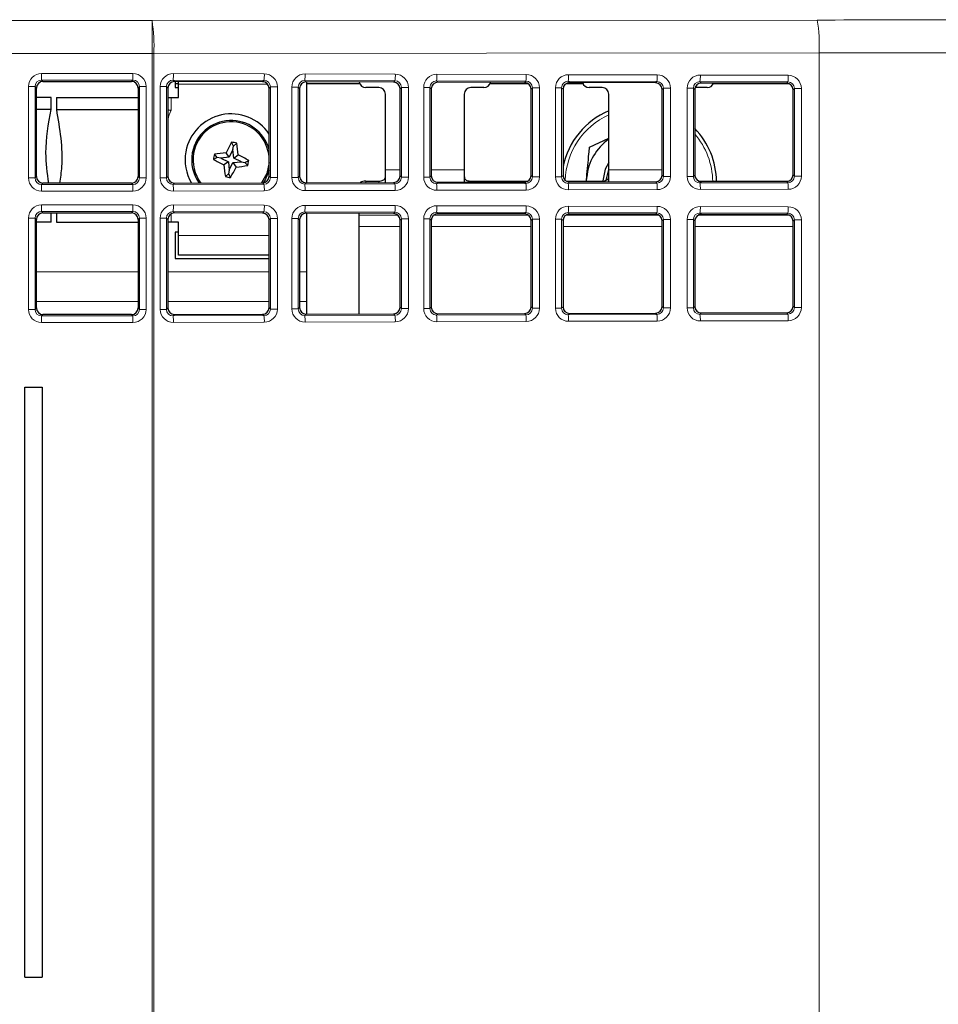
# Paper-space layout 'Blatt3' of a CAD drawing. Header units: millimetres. Extents: x 5 to 418, y 2 to 292.
# Tile 44 of 58: x 116 to 134, y 192 to 211. Entities that reach past the tile are written whole.
import ezdxf

# ---------------------------------------------------------------- set-up
doc = ezdxf.new("R2010")
doc.units = ezdxf.units.MM

psp = doc.layouts.new('Blatt3')

# ---------------------------------------------------------------- linework, layer by layer
at = {"color": 7, "linetype": 'Continuous', "lineweight": 18}
for p, q in [((58.1033, 211.0362), (118.582, 211.0362)), ((118.582, 211.0362), (131.2433, 211.0483)), ((118.582, 210.4113), (118.582, 211.0362)), ((118.582, 210.4113), (58.1033, 210.4113)), ((118.582, 191.5563), (118.582, 210.4113)), ((118.6162, 210.4113), (118.582, 210.4113)), ((131.2775, 210.4234), (118.6162, 210.4113)), ((118.6162, 210.4113), (118.6162, 191.5563)), ((131.2775, 210.4234), (131.2775, 191.5442)), ((116.4801, 209.9061), (116.4801, 210.031)), ((116.4801, 210.031), (118.2181, 210.031)), ((118.2181, 209.9061), (118.2181, 210.031)), ((118.9881, 210.0299), (120.7188, 210.0249)), ((121.4953, 210.0227), (123.2117, 210.0178)), ((124.0024, 210.0155), (125.7045, 210.0106)), ((126.5096, 210.0083), (128.1974, 210.0035)), ((129.0168, 210.0011), (130.6902, 209.9963)), ((118.2181, 209.9061), (116.4801, 209.9061)), ((116.4801, 209.9061), (116.5067, 209.8796)), ((118.1915, 209.8796), (118.2181, 209.9061)), ((120.712, 209.9001), (118.9812, 209.905)), ((118.9812, 209.905), (119.0079, 209.8784)), ((120.784, 209.8248), (119.0866, 209.8248)), ((120.6855, 209.8736), (120.712, 209.9001)), ((123.2048, 209.8929), (121.4884, 209.8978)), ((121.4884, 209.8978), (121.5151, 209.8712)), ((123.1783, 209.8664), (123.2048, 209.8929)), ((125.6977, 209.8858), (123.9956, 209.8907)), ((123.9956, 209.8907), (124.0223, 209.864)), ((125.6712, 209.8593), (125.6977, 209.8858)), ((128.1906, 209.8786), (126.5028, 209.8835)), ((126.5028, 209.8835), (126.5295, 209.8568)), ((128.164, 209.8521), (128.1906, 209.8786)), ((130.6834, 209.8715), (129.01, 209.8763)), ((129.01, 209.8763), (129.0367, 209.8496)), ((130.6569, 209.845), (130.6834, 209.8715)), ((116.2305, 208.0434), (116.2305, 209.7813)), ((116.2305, 209.7813), (116.3553, 209.7813)), ((116.3553, 209.7813), (116.3553, 208.0434)), ((116.3819, 209.7548), (116.3553, 209.7813)), ((118.3429, 209.7813), (118.3163, 209.7548)), ((118.3429, 209.7813), (118.4677, 209.7813)), ((118.3429, 208.0434), (118.3429, 209.7813)), ((118.4677, 209.7813), (118.4677, 208.0434)), ((118.7377, 208.0438), (118.7377, 209.7809)), ((118.7377, 209.7809), (118.8557, 209.7809)), ((118.8557, 209.7809), (118.8557, 208.0438)), ((118.8827, 209.7539), (118.8557, 209.7809)), ((120.8361, 209.7745), (120.81, 209.7484)), ((120.8361, 209.7745), (120.9678, 209.7745)), ((120.8361, 208.0502), (120.8361, 209.7745)), ((120.9678, 209.7745), (120.9678, 208.0502)), ((121.2449, 208.051), (121.2449, 209.7737)), ((121.2449, 209.7737), (121.3629, 209.7737)), ((121.3629, 209.7737), (121.3629, 208.051)), ((121.3899, 209.7467), (121.3629, 209.7737)), ((123.329, 209.7674), (123.3028, 209.7412)), ((123.329, 209.7674), (123.4606, 209.7674)), ((123.329, 208.0573), (123.329, 209.7674)), ((123.4606, 209.7674), (123.4606, 208.0573)), ((123.7521, 208.0581), (123.7521, 209.7666)), ((123.7521, 209.7666), (123.8701, 209.7666)), ((123.8701, 209.7666), (123.8701, 208.0581)), ((123.8971, 209.7395), (123.8701, 209.7666)), ((125.8218, 209.7602), (125.7957, 209.7341)), ((125.8218, 209.7602), (125.9535, 209.7602)), ((125.8218, 208.0645), (125.8218, 209.7602)), ((125.9535, 209.7602), (125.9535, 208.0645)), ((126.2593, 208.0653), (126.2593, 209.7594)), ((126.2593, 209.7594), (126.3773, 209.7594)), ((126.3773, 209.7594), (126.3773, 208.0653)), ((126.4043, 209.7323), (126.3773, 209.7594)), ((128.3147, 209.7531), (128.2885, 209.7269)), ((128.3147, 209.7531), (128.4463, 209.7531)), ((128.3147, 208.0716), (128.3147, 209.7531)), ((128.4463, 209.7531), (128.4463, 208.0716)), ((128.7664, 208.0725), (128.7664, 209.7522)), ((128.7664, 209.7522), (128.8844, 209.7522)), ((128.8844, 209.7522), (128.8844, 208.0725)), ((128.9115, 209.7252), (128.8844, 209.7522)), ((130.8075, 209.746), (130.7814, 209.7198)), ((130.8075, 209.746), (130.9392, 209.746)), ((130.8075, 208.0787), (130.8075, 209.746)), ((130.9392, 209.746), (130.9392, 208.0787)), ((118.9441, 209.5748), (118.9441, 209.331)), ((123.0241, 208.2005), (123.3028, 208.2005)), ((123.8971, 208.2005), (124.5241, 208.2005)), ((127.2741, 208.2005), (128.2885, 208.2005)), ((116.2305, 208.0434), (116.3553, 208.0434)), ((116.3553, 208.0434), (116.3819, 208.0699)), ((116.5067, 207.9451), (116.4801, 207.9186)), ((116.4801, 207.7937), (116.4801, 207.9186)), ((116.4801, 207.9186), (118.2181, 207.9186)), ((118.2181, 207.9186), (118.1915, 207.9451)), ((118.2181, 207.7937), (118.2181, 207.9186)), ((118.3163, 208.0699), (118.3429, 208.0434)), ((118.3429, 208.0434), (118.4677, 208.0434)), ((118.7377, 208.0438), (118.8557, 208.0438)), ((118.8557, 208.0438), (118.8827, 208.0708)), ((119.0079, 207.9463), (118.9812, 207.9197)), ((118.9812, 207.9197), (120.712, 207.9246)), ((120.712, 207.9246), (120.6855, 207.9511)), ((120.81, 208.0763), (120.8361, 208.0502)), ((120.8361, 208.0502), (120.9678, 208.0502)), ((121.2449, 208.051), (121.3629, 208.051)), ((121.3629, 208.051), (121.3899, 208.078)), ((121.5151, 207.9535), (121.4884, 207.9269)), ((121.4884, 207.9269), (123.2048, 207.9318)), ((122.6491, 207.984), (122.6491, 207.9568)), ((122.8991, 207.9575), (122.8991, 207.984)), ((123.2048, 207.9318), (123.1783, 207.9583)), ((123.3028, 208.0835), (123.329, 208.0573)), ((123.329, 208.0573), (123.4606, 208.0573)), ((123.7521, 208.0581), (123.8701, 208.0581)), ((123.8701, 208.0581), (123.8971, 208.0852)), ((124.0223, 207.9607), (123.9956, 207.934)), ((123.9956, 207.934), (125.6977, 207.9389)), ((124.6491, 207.984), (124.6491, 207.9625)), ((125.6977, 207.9389), (125.6712, 207.9654)), ((125.7957, 208.0906), (125.8218, 208.0645)), ((125.8218, 208.0645), (125.9535, 208.0645)), ((126.2593, 208.0653), (126.3773, 208.0653)), ((126.3773, 208.0653), (126.4043, 208.0924)), ((126.5295, 207.9679), (126.5028, 207.9412)), ((126.5028, 207.9412), (128.1906, 207.9461)), ((127.1491, 207.9697), (127.1491, 207.984)), ((128.1906, 207.9461), (128.164, 207.9726)), ((128.2885, 208.0978), (128.3147, 208.0716)), ((128.3147, 208.0716), (128.4463, 208.0716)), ((128.7664, 208.0725), (128.8844, 208.0725)), ((128.8844, 208.0725), (128.9115, 208.0995)), ((129.0367, 207.9751), (129.01, 207.9484)), ((129.01, 207.9484), (130.6834, 207.9532)), ((130.6834, 207.9532), (130.6569, 207.9797)), ((130.7814, 208.1049), (130.8075, 208.0787)), ((130.8075, 208.0787), (130.9392, 208.0787)), ((118.2181, 207.7937), (116.4801, 207.7937)), ((120.7188, 207.7998), (118.9881, 207.7948)), ((123.2117, 207.8069), (121.4953, 207.802)), ((125.7045, 207.8141), (124.0024, 207.8092)), ((128.1974, 207.8212), (126.5096, 207.8164)), ((130.6902, 207.8284), (129.0168, 207.8236)), ((116.4801, 207.4061), (116.4801, 207.531)), ((116.4801, 207.531), (118.2181, 207.531)), ((118.2181, 207.4061), (116.4801, 207.4061)), ((116.4801, 207.4061), (116.5067, 207.3796)), ((118.1915, 207.3796), (118.2181, 207.4061)), ((118.2181, 207.4061), (118.2181, 207.531)), ((118.9441, 207.3612), (118.9441, 207.1998)), ((120.712, 207.4001), (118.9812, 207.405)), ((118.9812, 207.405), (119.0079, 207.3784)), ((118.9881, 207.5299), (120.7188, 207.5249)), ((120.6855, 207.3736), (120.712, 207.4001)), ((123.2048, 207.3929), (121.4884, 207.3978)), ((121.4884, 207.3978), (121.5151, 207.3712)), ((121.4953, 207.5227), (123.2117, 207.5178)), ((123.1783, 207.3664), (123.2048, 207.3929)), ((125.6977, 207.3858), (123.9956, 207.3907)), ((123.9956, 207.3907), (124.0223, 207.364)), ((124.0024, 207.5155), (125.7045, 207.5106)), ((125.6712, 207.3593), (125.6977, 207.3858)), ((128.1906, 207.3786), (126.5028, 207.3835)), ((126.5028, 207.3835), (126.5295, 207.3568)), ((126.5096, 207.5083), (128.1974, 207.5035)), ((128.164, 207.3521), (128.1906, 207.3786)), ((130.6834, 207.3715), (129.01, 207.3763)), ((129.01, 207.3763), (129.0367, 207.3496)), ((129.0168, 207.5011), (130.6902, 207.4963)), ((130.6569, 207.345), (130.6834, 207.3715)), ((116.2305, 207.2813), (116.3553, 207.2813)), ((116.2305, 205.5434), (116.2305, 207.2813)), ((116.3553, 207.2813), (116.3553, 205.5434)), ((116.3819, 207.2548), (116.3553, 207.2813)), ((118.3429, 207.2813), (118.3163, 207.2548)), ((118.3429, 205.5434), (118.3429, 207.2813)), ((118.3429, 207.2813), (118.4677, 207.2813)), ((118.4677, 207.2813), (118.4677, 205.5434)), ((118.7377, 205.5438), (118.7377, 207.2809)), ((118.7377, 207.2809), (118.8557, 207.2809)), ((118.8557, 207.2809), (118.8557, 205.5438)), ((118.8827, 207.2539), (118.8557, 207.2809)), ((120.8361, 207.2745), (120.81, 207.2484)), ((120.8361, 207.2745), (120.9678, 207.2745)), ((120.8361, 205.5502), (120.8361, 207.2745)), ((120.9678, 207.2745), (120.9678, 205.5502)), ((121.2449, 205.551), (121.2449, 207.2737)), ((121.2449, 207.2737), (121.3629, 207.2737)), ((121.3629, 207.2737), (121.3629, 205.551)), ((121.3899, 207.2467), (121.3629, 207.2737)), ((122.5241, 207.3345), (123.2612, 207.3345)), ((123.329, 207.2674), (123.3028, 207.2412)), ((123.329, 207.2674), (123.4606, 207.2674)), ((123.329, 205.5573), (123.329, 207.2674)), ((123.4606, 207.2674), (123.4606, 205.5573)), ((123.7521, 205.5581), (123.7521, 207.2666)), ((123.7521, 207.2666), (123.8701, 207.2666)), ((123.8701, 207.2666), (123.8701, 205.5581)), ((123.8971, 207.2395), (123.8701, 207.2666)), ((123.9412, 207.3345), (125.7454, 207.3345)), ((125.8218, 207.2602), (125.7957, 207.2341)), ((125.8218, 207.2602), (125.9535, 207.2602)), ((125.8218, 205.5645), (125.8218, 207.2602)), ((125.9535, 207.2602), (125.9535, 205.5645)), ((126.2593, 205.5653), (126.2593, 207.2594)), ((126.2593, 207.2594), (126.3773, 207.2594)), ((126.3773, 207.2594), (126.3773, 205.5653)), ((126.4043, 207.2323), (126.3773, 207.2594)), ((126.4577, 207.3345), (128.2275, 207.3345)), ((128.3147, 207.2531), (128.2885, 207.2269)), ((128.3147, 207.2531), (128.4463, 207.2531)), ((128.3147, 205.5716), (128.3147, 207.2531)), ((128.4463, 207.2531), (128.4463, 205.5716)), ((128.7664, 205.5725), (128.7664, 207.2522)), ((128.7664, 207.2522), (128.8844, 207.2522)), ((128.8844, 207.2522), (128.8844, 205.5725)), ((128.9115, 207.2252), (128.8844, 207.2522)), ((128.9766, 207.3345), (130.7065, 207.3345)), ((130.8075, 207.2459), (130.7814, 207.2198)), ((130.8075, 207.2459), (130.9392, 207.2459)), ((130.8075, 205.5788), (130.8075, 207.2459)), ((130.9392, 207.2459), (130.9392, 205.5788)), ((122.5241, 207.118), (123.3028, 207.118)), ((123.8971, 207.118), (125.7957, 207.118)), ((126.4043, 207.118), (128.2885, 207.118)), ((128.9115, 207.118), (130.7814, 207.118)), ((119.0866, 206.9498), (120.81, 206.9498)), ((116.3819, 206.2594), (118.3163, 206.2594)), ((118.8827, 206.2594), (120.81, 206.2594)), ((121.3899, 206.2594), (121.5241, 206.2594)), ((116.3819, 205.693), (118.3163, 205.693)), ((118.8827, 205.693), (120.81, 205.693)), ((121.3899, 205.693), (121.5241, 205.693)), ((116.2305, 205.5434), (116.3553, 205.5434)), ((116.3553, 205.5434), (116.3819, 205.5699)), ((118.3163, 205.5699), (118.3429, 205.5434)), ((118.3429, 205.5434), (118.4677, 205.5434)), ((118.7377, 205.5438), (118.8557, 205.5438)), ((118.8557, 205.5438), (118.8827, 205.5708)), ((120.81, 205.5763), (120.8361, 205.5502)), ((120.8361, 205.5502), (120.9678, 205.5502)), ((121.2449, 205.551), (121.3629, 205.551)), ((121.3629, 205.551), (121.3899, 205.578)), ((123.3028, 205.5835), (123.329, 205.5573)), ((123.329, 205.5573), (123.4606, 205.5573)), ((123.7521, 205.5581), (123.8701, 205.5581)), ((123.8701, 205.5581), (123.8971, 205.5852)), ((125.7957, 205.5906), (125.8218, 205.5645)), ((125.8218, 205.5645), (125.9535, 205.5645)), ((126.2593, 205.5653), (126.3773, 205.5653)), ((126.3773, 205.5653), (126.4043, 205.5924)), ((128.2885, 205.5978), (128.3147, 205.5716)), ((128.3147, 205.5716), (128.4463, 205.5716)), ((128.7664, 205.5725), (128.8844, 205.5725)), ((128.8844, 205.5725), (128.9115, 205.5995)), ((130.7814, 205.6049), (130.8075, 205.5788)), ((130.8075, 205.5788), (130.9392, 205.5788)), ((116.5067, 205.4451), (116.4801, 205.4186)), ((116.4801, 205.2937), (116.4801, 205.4186)), ((116.4801, 205.4186), (118.2181, 205.4186)), ((118.2181, 205.4186), (118.1915, 205.4451)), ((118.2181, 205.2937), (118.2181, 205.4186)), ((119.0079, 205.4463), (118.9812, 205.4197)), ((118.9812, 205.4197), (120.712, 205.4246)), ((120.7188, 205.2998), (118.9881, 205.2948)), ((120.712, 205.4246), (120.6855, 205.4511)), ((121.5151, 205.4535), (121.4884, 205.4268)), ((121.4884, 205.4268), (123.2048, 205.4318)), ((123.2117, 205.3069), (121.4953, 205.302)), ((123.2048, 205.4318), (123.1783, 205.4583)), ((124.0223, 205.4607), (123.9956, 205.434)), ((123.9956, 205.434), (125.6977, 205.4389)), ((125.7045, 205.3141), (124.0024, 205.3092)), ((125.6977, 205.4389), (125.6712, 205.4654)), ((126.5295, 205.4679), (126.5028, 205.4412)), ((126.5028, 205.4412), (128.1906, 205.4461)), ((128.1974, 205.3212), (126.5096, 205.3164)), ((128.1906, 205.4461), (128.164, 205.4726)), ((129.0367, 205.4751), (129.01, 205.4484)), ((129.01, 205.4484), (130.6834, 205.4532)), ((130.6902, 205.3284), (129.0168, 205.3236)), ((130.6834, 205.4532), (130.6569, 205.4797)), ((118.2181, 205.2937), (116.4801, 205.2937))]:
    psp.add_line(p, q, dxfattribs=at)
at = {"color": 7, "linetype": 'Continuous', "lineweight": 25}
for p, q in [((116.5067, 209.8796), (118.1915, 209.8796)), ((120.6855, 209.8736), (119.0079, 209.8784)), ((119.0241, 209.8783), (119.0241, 209.7623)), ((119.0866, 209.8374), (119.0241, 209.8374)), ((119.0866, 209.8248), (119.0866, 209.8782)), ((119.0866, 209.5748), (119.0866, 209.8248)), ((123.1783, 209.8664), (121.5151, 209.8712)), ((121.5241, 209.8712), (121.5241, 207.9535)), ((122.5345, 209.8374), (121.5241, 209.8374)), ((125.6712, 209.8593), (124.0223, 209.864)), ((125.7414, 209.8374), (125.0137, 209.8374)), ((126.7845, 209.8374), (126.462, 209.8374)), ((128.164, 209.8521), (126.5295, 209.8568)), ((130.6569, 209.845), (129.0367, 209.8496)), ((130.6995, 209.8374), (129.2637, 209.8374)), ((116.3819, 208.0699), (116.3819, 209.7548)), ((118.3163, 209.7548), (118.3163, 208.0699)), ((118.8827, 209.7539), (118.8827, 208.0708)), ((119.0241, 209.7623), (119.0866, 209.7623)), ((120.81, 208.0763), (120.81, 209.7484)), ((121.3899, 209.7467), (121.3899, 208.078)), ((122.8991, 209.7623), (122.6491, 209.7623)), ((123.0241, 208.2005), (123.0241, 209.6374)), ((123.3028, 208.0835), (123.3028, 209.7412)), ((123.8971, 209.7395), (123.8971, 208.0852)), ((124.5241, 209.6374), (124.5241, 208.2005)), ((124.8991, 209.7623), (124.6491, 209.7623)), ((125.7957, 208.0906), (125.7957, 209.7341)), ((126.4043, 209.7323), (126.4043, 208.0924)), ((127.1491, 209.7623), (126.8991, 209.7623)), ((127.2741, 208.2005), (127.2741, 209.6374)), ((128.2885, 208.0978), (128.2885, 209.7269)), ((128.9115, 209.7252), (128.9115, 208.0995)), ((129.1491, 209.7623), (128.9171, 209.7623)), ((130.7814, 208.1049), (130.7814, 209.7198)), ((116.6616, 209.5748), (116.3819, 209.5748)), ((116.6616, 209.3474), (116.6616, 209.5748)), ((116.7616, 209.5748), (116.7616, 209.3474)), ((116.7616, 209.5748), (118.3163, 209.5748)), ((118.8827, 209.5748), (118.9441, 209.5748)), ((118.9441, 209.5748), (119.0866, 209.5748)), ((116.6616, 209.3474), (116.3819, 209.3474)), ((116.7616, 209.3474), (118.3163, 209.3474)), ((120.1343, 208.6508), (120.0972, 208.7239)), ((120.1343, 208.6508), (120.1948, 208.7062)), ((126.9082, 208.6318), (127.2741, 208.799)), ((119.8231, 208.4351), (119.7678, 208.4955)), ((120.0516, 208.4378), (119.9919, 208.524)), ((120.1222, 208.5837), (120.0516, 208.4378)), ((120.1222, 208.5837), (120.1343, 208.6508)), ((120.137, 208.4223), (120.1222, 208.5837)), ((120.137, 208.4223), (120.2232, 208.482)), ((119.8231, 208.4351), (119.7501, 208.3979)), ((119.8902, 208.4229), (119.8231, 208.4351)), ((120.0516, 208.4378), (119.8902, 208.4229)), ((119.8902, 208.4229), (120.0362, 208.3524)), ((120.0362, 208.3524), (119.95, 208.2926)), ((120.0362, 208.3524), (120.051, 208.191)), ((120.051, 208.191), (120.1215, 208.3369)), ((120.1215, 208.3369), (120.283, 208.3518)), ((120.1215, 208.3369), (120.1813, 208.2507)), ((120.283, 208.3518), (120.137, 208.4223)), ((120.283, 208.3518), (120.3501, 208.3396)), ((120.3501, 208.3396), (120.4231, 208.3768)), ((120.3501, 208.3396), (120.4054, 208.2792)), ((120.0389, 208.1239), (119.9784, 208.0685)), ((120.051, 208.191), (120.0389, 208.1239)), ((120.0389, 208.1239), (120.076, 208.0508)), ((123.0241, 207.9578), (123.0241, 208.2005)), ((124.5241, 208.2005), (124.5241, 207.9621)), ((127.2251, 207.9986), (127.2741, 208.2073)), ((127.2741, 207.97), (127.2741, 208.2005)), ((118.1915, 207.9451), (116.5067, 207.9451)), ((119.0079, 207.9463), (120.6855, 207.9511)), ((121.5151, 207.9535), (123.1783, 207.9583)), ((122.6491, 207.984), (122.8991, 207.984)), ((124.0223, 207.9607), (125.6712, 207.9654)), ((124.6491, 207.984), (125.7363, 207.984)), ((126.4675, 207.984), (127.1491, 207.984)), ((126.5295, 207.9679), (128.164, 207.9726)), ((126.8452, 207.9688), (126.8536, 208.057)), ((126.8491, 207.9688), (126.8536, 208.057)), ((128.9897, 207.984), (130.6891, 207.984)), ((129.0367, 207.9751), (130.6569, 207.9797)), ((116.5067, 207.3796), (118.1915, 207.3796)), ((116.6616, 207.1998), (116.6616, 207.3796)), ((116.7616, 207.3796), (116.7616, 207.1998)), ((120.6855, 207.3736), (119.0079, 207.3784)), ((123.1783, 207.3664), (121.5151, 207.3712)), ((121.5241, 207.3712), (121.5241, 206.2594)), ((122.5241, 207.3345), (122.5241, 207.3683)), ((125.6712, 207.3593), (124.0223, 207.364)), ((128.164, 207.3521), (126.5295, 207.3568)), ((116.3819, 205.5699), (116.3819, 207.2548)), ((116.6616, 207.1998), (116.3819, 207.1998)), ((116.7616, 207.1998), (118.3163, 207.1998)), ((118.3163, 207.2548), (118.3163, 205.5699)), ((118.8827, 207.2539), (118.8827, 205.5708)), ((118.9441, 207.1998), (118.8827, 207.1998)), ((119.0866, 207.1998), (118.9441, 207.1998)), ((119.0866, 206.9498), (119.0866, 207.1998)), ((120.81, 205.5763), (120.81, 207.2484)), ((121.3899, 207.2467), (121.3899, 205.578)), ((122.5241, 207.118), (122.5241, 207.3345)), ((123.3028, 205.5835), (123.3028, 207.2412)), ((123.8971, 207.2395), (123.8971, 205.5852)), ((125.7957, 205.5906), (125.7957, 207.2341)), ((126.4043, 207.2323), (126.4043, 205.5924)), ((128.2885, 205.5978), (128.2885, 207.2269)), ((128.9115, 207.2252), (128.9115, 205.5995)), ((130.6569, 207.345), (129.0367, 207.3496)), ((130.7814, 205.6049), (130.7814, 207.2198)), ((119.0866, 207.0124), (119.0241, 207.0124)), ((119.0241, 207.0124), (119.0241, 206.5124)), ((122.5241, 205.4564), (122.5241, 207.118)), ((119.0866, 206.5748), (119.0866, 206.9498)), ((119.0241, 206.5124), (120.81, 206.5124)), ((120.81, 206.5748), (119.0866, 206.5748)), ((121.5241, 206.2594), (121.5241, 205.693)), ((121.5241, 205.693), (121.5241, 205.4535)), ((118.1915, 205.4451), (116.5067, 205.4451)), ((119.0079, 205.4463), (120.6855, 205.4511)), ((121.5151, 205.4535), (123.1783, 205.4583)), ((124.0223, 205.4607), (125.6712, 205.4654)), ((126.5295, 205.4679), (128.164, 205.4726)), ((129.0367, 205.4751), (130.6569, 205.4797)), ((116.1587, 192.8374), (116.1587, 204.0624)), ((116.1587, 204.0624), (116.4895, 204.0624)), ((116.4895, 204.0624), (116.4895, 192.8374)), ((116.1587, 192.8374), (116.4895, 192.8374))]:
    psp.add_line(p, q, dxfattribs=at)
at = {"color": 7, "linetype": 'Continuous', "lineweight": 25, "flags": 128}
for points in [[(120.81, 208.3386), (120.7641, 208.1292), (120.6656, 207.9511)], [(127.2741, 208.3392), (127.2086, 208.2122), (127.162, 207.9862)], [(120.81, 208.1892), (120.7343, 208.0093), (120.6971, 207.9517)]]:
    psp.add_lwpolyline(points, dxfattribs=at)
at = {"color": 7, "linetype": 'Continuous', "lineweight": 18}
for centre, radius, start, end in [((115.6117, 210.5606), 3.0082, 357.15571, 9.09751), ((128.2729, 210.5727), 3.0083, 357.15598, 9.09724), ((118.3392, 210.0027), 0.6494, 351.34626, 2.39333), ((120.0699, 209.9978), 0.6494, 351.3465, 2.39309), ((120.8465, 209.9956), 0.6494, 351.34585, 2.39355), ((122.5632, 209.9906), 0.6491, 351.34268, 2.3952), ((123.3539, 209.9884), 0.6491, 351.34321, 2.39449), ((125.0556, 209.9835), 0.6495, 351.34584, 2.39186), ((125.8609, 209.9812), 0.6493, 351.34518, 2.39441), ((127.5488, 209.9763), 0.6492, 351.34453, 2.39488), ((128.3686, 209.974), 0.6488, 351.34043, 2.39746), ((130.0414, 209.9692), 0.6494, 351.34717, 2.39393), ((127.8491, 207.9623), 1.4028, 114.19771, 178.51335), ((127.8491, 207.9623), 1.4028, 0.54488, 40.77302), ((118.3392, 207.822), 0.6494, 357.60691, 8.6535), ((120.07, 207.8269), 0.6494, 357.60645, 8.65415), ((120.8464, 207.8291), 0.6494, 357.60667, 8.65374), ((122.5631, 207.8341), 0.6491, 357.60504, 8.65708), ((123.3539, 207.8363), 0.6491, 357.60551, 8.65679), ((125.0556, 207.8412), 0.6495, 357.60836, 8.65376), ((125.861, 207.8435), 0.6492, 357.60512, 8.65547), ((127.5488, 207.8484), 0.6492, 357.60512, 8.65547), ((128.3685, 207.8507), 0.6489, 357.60279, 8.65933), ((130.0414, 207.8555), 0.6494, 357.60607, 8.65283), ((118.3393, 207.5027), 0.6494, 351.34585, 2.39355), ((120.07, 207.4978), 0.6494, 351.34585, 2.39355), ((120.8464, 207.4956), 0.6494, 351.3465, 2.39309), ((122.5632, 207.4906), 0.649, 351.34228, 2.39542), ((123.3538, 207.4884), 0.6492, 351.34361, 2.39427), ((125.0556, 207.4835), 0.6495, 351.34648, 2.3914), ((125.861, 207.4812), 0.6492, 351.34453, 2.39488), ((127.5487, 207.4763), 0.6493, 351.34493, 2.39466), ((128.3686, 207.474), 0.6488, 351.34002, 2.39768), ((130.0414, 207.4692), 0.6494, 351.34717, 2.39393), ((118.3392, 205.322), 0.6494, 357.60683, 8.65376), ((120.07, 205.3269), 0.6494, 357.60667, 8.65374), ((120.8465, 205.3291), 0.6494, 357.60645, 8.65415), ((122.5632, 205.3341), 0.6491, 357.60496, 8.65734), ((123.3539, 205.3363), 0.6491, 357.60551, 8.65679), ((125.0556, 205.3412), 0.6495, 357.60814, 8.65416), ((125.8609, 205.3435), 0.6493, 357.60559, 8.65482), ((127.5488, 205.3484), 0.6492, 357.60512, 8.65547), ((128.3686, 205.3507), 0.6488, 357.60271, 8.65959), ((130.0413, 205.3555), 0.6495, 357.60653, 8.65218)]:
    psp.add_arc(centre, radius, start, end, dxfattribs=at)
at = {"color": 7, "linetype": 'Continuous', "lineweight": 25}
for centre, radius, start, end in [((122.6491, 209.8873), 0.125, 188.77033, 270), ((124.8991, 209.8873), 0.125, 270, 347.89475), ((126.8991, 209.8873), 0.125, 194.4772, 270), ((129.1491, 209.8873), 0.125, 270, 342.11567), ((122.8991, 209.6373), 0.125, 0, 90), ((124.6491, 209.6373), 0.125, 90, 180), ((127.1491, 209.6373), 0.125, 0, 90), ((120.0866, 208.3873), 0.875, 34.23923, 169.72926), ((127.8491, 207.9623), 1.475, 112.94395, 168.39009), ((120.0866, 208.3873), 0.75, 15.3172, 169.72926), ((120.0866, 208.3873), 0.725, 3.85617, 169.72926), ((127.8491, 207.9623), 1.475, 0.52625, 43.92509), ((124.9561, 206.0371), 5.5523, 151.05946, 153.39108), ((119.1224, 203.0663), 5.7409, 79.23393, 80.22375), ((114.6994, 207.8949), 5.5549, 6.06779, 8.39832), ((127.8491, 207.9623), 1, 125.09963, 174.56913), ((120.0866, 208.3873), 0.875, 169.72926, 210.19679), ((120.0866, 208.3873), 0.75, 169.72926, 215.89006), ((120.0866, 208.3873), 0.725, 169.72926, 217.32417), ((125.4215, 207.4206), 5.755, 169.23514, 170.22254), ((120.5789, 203.002), 5.5531, 96.06747, 98.39876), ((117.736, 203.517), 5.5532, 61.06049, 63.39171), ((122.437, 213.2571), 5.5526, 241.05952, 243.39102), ((125.4717, 208.8796), 5.5528, 186.06735, 188.39876), ((114.7083, 209.3619), 5.7991, 349.23926, 350.21918), ((115.2272, 210.7322), 5.5409, 331.05747, 333.3939), ((119.5951, 213.7676), 5.5479, 276.06538, 278.39885), ((121.0615, 213.7683), 5.8017, 259.24124, 260.22068), ((122.6422, 207.8015), 0.1827, 87.82073, 121.96852)]:
    psp.add_arc(centre, radius, start, end, dxfattribs=at)
at = {"color": 7, "linetype": 'Continuous', "lineweight": 18}
for centre, major_axis, ratio, start_param, end_param in [((117.6236, 215.3947), (249.375, 0), 0.0174551, 4.7670318, 4.7887587), ((117.6236, 214.7698), (250, 0), 0.0174114, 4.7670318, 4.7887587), ((116.4808, 209.7806), (0.1773, -0.1773), 0.9972647, 2.357564, 3.9256213), ((118.2174, 209.7806), (-0.1773, -0.1773), 0.9972647, 2.357564, 3.9256213), ((118.9888, 209.7795), (0.2144, -0.1314), 0.99372, 2.1206309, 3.6886881), ((120.7181, 209.7746), (-0.0052, 0.2503), 0.9971429, 4.6914727, 6.25953), ((121.4959, 209.7723), (0.2144, -0.1314), 0.99372, 2.1206309, 3.6886881), ((123.211, 209.7674), (-0.0052, 0.2503), 0.9971429, 4.6914727, 6.25953), ((124.0031, 209.7651), (0.2144, -0.1314), 0.99372, 2.1206309, 3.6886881), ((125.7038, 209.7603), (-0.0052, 0.2503), 0.9971429, 4.6914727, 6.25953), ((126.5103, 209.758), (0.2144, -0.1314), 0.99372, 2.1206309, 3.6886881), ((128.1967, 209.7531), (-0.0052, 0.2503), 0.9971429, 4.6914727, 6.25953), ((129.0175, 209.7508), (0.2144, -0.1314), 0.99372, 2.1206309, 3.6886881), ((130.6896, 209.746), (-0.0052, 0.2503), 0.9971429, 4.6914727, 6.25953), ((116.4808, 209.7806), (-0.0891, 0.0891), 0.9918461, 5.4991567, 7.0672139), ((118.2174, 209.7806), (0.0891, 0.0891), 0.9918461, 5.4991567, 7.0672139), ((118.9819, 209.7795), (0.1053, -0.0707), 0.985095, 2.1611225, 3.7291798), ((120.7113, 209.7746), (0.0258, 0.1229), 0.9937922, 4.9176145, 6.4856718), ((121.4891, 209.7723), (0.1053, -0.0707), 0.985095, 2.1611225, 3.7291798), ((123.2042, 209.7674), (0.0258, 0.1229), 0.9937922, 4.9176145, 6.4856718), ((123.9963, 209.7651), (0.1053, -0.0707), 0.985095, 2.1611225, 3.7291798), ((125.697, 209.7603), (0.0258, 0.1229), 0.9937922, 4.9176145, 6.4856718), ((126.5035, 209.758), (0.1053, -0.0707), 0.985095, 2.1611225, 3.7291798), ((128.1899, 209.7531), (0.0258, 0.1229), 0.9937922, 4.9176145, 6.4856718), ((129.0107, 209.7508), (0.1053, -0.0707), 0.985095, 2.1611225, 3.7291798), ((130.6827, 209.746), (0.0258, 0.1229), 0.9937922, 4.9176145, 6.4856718), ((116.4808, 208.0441), (0.1773, 0.1773), 0.9972647, 2.357564, 3.9256213), ((116.4808, 208.0441), (0.0891, 0.0891), 0.9918461, 2.357564, 3.9256213), ((118.2174, 208.0441), (-0.1773, 0.1773), 0.9972647, 2.357564, 3.9256213), ((118.2174, 208.0441), (-0.0891, 0.0891), 0.9918461, 2.357564, 3.9256213), ((118.9888, 208.0452), (0.2144, 0.1314), 0.99372, 2.5944972, 4.1625544), ((118.9819, 208.0452), (0.1053, 0.0707), 0.985095, 2.5540055, 4.1220628), ((120.7113, 208.0501), (-0.0258, 0.1229), 0.9937922, 2.9391062, 4.5071634), ((120.7181, 208.0501), (0.0052, 0.2503), 0.9971429, 3.165248, 4.7333053), ((121.4959, 208.0524), (0.2144, 0.1314), 0.99372, 2.5944972, 4.1625544), ((121.4891, 208.0524), (0.1053, 0.0707), 0.985095, 2.5540055, 4.1220628), ((123.2042, 208.0573), (-0.0258, 0.1229), 0.9937922, 2.9391062, 4.5071634), ((123.211, 208.0573), (0.0052, 0.2503), 0.9971429, 3.165248, 4.7333053), ((124.0031, 208.0596), (0.2144, 0.1314), 0.99372, 2.5944972, 4.1625544), ((123.9963, 208.0596), (0.1053, 0.0707), 0.985095, 2.5540055, 4.1220628), ((125.697, 208.0644), (-0.0258, 0.1229), 0.9937922, 2.9391062, 4.5071634), ((125.7038, 208.0644), (0.0052, 0.2503), 0.9971429, 3.165248, 4.7333053), ((126.5103, 208.0667), (0.2144, 0.1314), 0.99372, 2.5944972, 4.1625544), ((126.5035, 208.0667), (0.1053, 0.0707), 0.985095, 2.5540055, 4.1220628), ((128.1899, 208.0716), (-0.0258, 0.1229), 0.9937922, 2.9391062, 4.5071634), ((128.1967, 208.0716), (0.0052, 0.2503), 0.9971429, 3.165248, 4.7333053), ((129.0175, 208.0739), (0.2144, 0.1314), 0.99372, 2.5944972, 4.1625544), ((129.0107, 208.0739), (0.1053, 0.0707), 0.985095, 2.5540055, 4.1220628), ((130.6827, 208.0787), (-0.0258, 0.1229), 0.9937922, 2.9391062, 4.5071634), ((130.6896, 208.0787), (0.0052, 0.2503), 0.9971429, 3.165248, 4.7333053), ((116.4808, 207.2806), (0.1773, -0.1773), 0.9972647, 2.357564, 3.9256213), ((116.4808, 207.2806), (-0.0891, 0.0891), 0.9918461, 5.4991567, 7.0672139), ((118.2174, 207.2806), (-0.1773, -0.1773), 0.9972647, 2.357564, 3.9256213), ((118.2174, 207.2806), (0.0891, 0.0891), 0.9918461, 5.4991567, 7.0672139), ((118.9888, 207.2795), (0.2144, -0.1314), 0.99372, 2.1206309, 3.6886881), ((118.9819, 207.2795), (0.1053, -0.0707), 0.985095, 2.1611225, 3.7291798), ((120.7113, 207.2746), (0.0258, 0.1229), 0.9937922, 4.9176145, 6.4856718), ((120.7181, 207.2746), (-0.0052, 0.2503), 0.9971429, 4.6914727, 6.25953), ((121.4959, 207.2723), (0.2144, -0.1314), 0.99372, 2.1206309, 3.6886881), ((121.4891, 207.2723), (0.1053, -0.0707), 0.985095, 2.1611225, 3.7291798), ((123.2042, 207.2674), (0.0258, 0.1229), 0.9937922, 4.9176145, 6.4856718), ((123.211, 207.2674), (-0.0052, 0.2503), 0.9971429, 4.6914727, 6.25953), ((124.0031, 207.2651), (0.2144, -0.1314), 0.99372, 2.1206309, 3.6886881), ((123.9963, 207.2651), (0.1053, -0.0707), 0.985095, 2.1611225, 3.7291798), ((125.697, 207.2603), (0.0258, 0.1229), 0.9937922, 4.9176145, 6.4856718), ((125.7038, 207.2603), (-0.0052, 0.2503), 0.9971429, 4.6914727, 6.25953), ((126.5103, 207.258), (0.2144, -0.1314), 0.99372, 2.1206309, 3.6886881), ((126.5035, 207.258), (0.1053, -0.0707), 0.985095, 2.1611225, 3.7291798), ((128.1899, 207.2531), (0.0258, 0.1229), 0.9937922, 4.9176145, 6.4856718), ((128.1967, 207.2531), (-0.0052, 0.2503), 0.9971429, 4.6914727, 6.25953), ((129.0175, 207.2508), (0.2144, -0.1314), 0.99372, 2.1206309, 3.6886881), ((129.0107, 207.2508), (0.1053, -0.0707), 0.985095, 2.1611225, 3.7291798), ((130.6827, 207.246), (0.0258, 0.1229), 0.9937922, 4.9176145, 6.4856718), ((130.6896, 207.246), (-0.0052, 0.2503), 0.9971429, 4.6914727, 6.25953), ((116.4808, 205.5441), (0.1773, 0.1773), 0.9972647, 2.357564, 3.9256213), ((116.4808, 205.5441), (0.0891, 0.0891), 0.9918461, 2.357564, 3.9256213), ((118.2174, 205.5441), (-0.1773, 0.1773), 0.9972647, 2.357564, 3.9256213), ((118.2174, 205.5441), (-0.0891, 0.0891), 0.9918461, 2.357564, 3.9256213), ((118.9888, 205.5452), (0.2144, 0.1314), 0.99372, 2.5944972, 4.1625544), ((118.9819, 205.5452), (0.1053, 0.0707), 0.985095, 2.5540055, 4.1220628), ((120.7113, 205.5501), (-0.0258, 0.1229), 0.9937922, 2.9391062, 4.5071634), ((120.7181, 205.5501), (0.0052, 0.2503), 0.9971429, 3.165248, 4.7333053), ((121.4959, 205.5524), (0.2144, 0.1314), 0.99372, 2.5944972, 4.1625544), ((121.4891, 205.5524), (0.1053, 0.0707), 0.985095, 2.5540055, 4.1220628), ((123.2042, 205.5573), (-0.0258, 0.1229), 0.9937922, 2.9391062, 4.5071634), ((123.211, 205.5573), (0.0052, 0.2503), 0.9971429, 3.165248, 4.7333053), ((124.0031, 205.5596), (0.2144, 0.1314), 0.99372, 2.5944972, 4.1625544), ((123.9963, 205.5596), (0.1053, 0.0707), 0.985095, 2.5540055, 4.1220628), ((125.697, 205.5644), (-0.0258, 0.1229), 0.9937922, 2.9391062, 4.5071634), ((125.7038, 205.5644), (0.0052, 0.2503), 0.9971429, 3.165248, 4.7333053), ((126.5103, 205.5667), (0.2144, 0.1314), 0.99372, 2.5944972, 4.1625544), ((126.5035, 205.5667), (0.1053, 0.0707), 0.985095, 2.5540055, 4.1220628), ((128.1899, 205.5716), (-0.0258, 0.1229), 0.9937922, 2.9391062, 4.5071634), ((128.1967, 205.5716), (0.0052, 0.2503), 0.9971429, 3.165248, 4.7333053), ((129.0175, 205.5739), (0.2144, 0.1314), 0.99372, 2.5944972, 4.1625544), ((129.0107, 205.5739), (0.1053, 0.0707), 0.985095, 2.5540055, 4.1220628), ((130.6827, 205.5787), (-0.0258, 0.1229), 0.9937922, 2.9391062, 4.5071634), ((130.6896, 205.5787), (0.0052, 0.2503), 0.9971429, 3.165248, 4.7333053)]:
    psp.add_ellipse(centre, major_axis=major_axis, ratio=ratio, start_param=start_param, end_param=end_param, dxfattribs=at)
at = {"color": 7, "linetype": 'Continuous', "lineweight": 25}
for centre, major_axis, ratio, start_param, end_param in [((116.507, 209.7544), (0.0886, -0.0886), 0.9972647, 2.357564, 3.9256213), ((118.1912, 209.7544), (-0.0886, -0.0886), 0.9972647, 2.357564, 3.9256213), ((119.0082, 209.7532), (0.1072, -0.0657), 0.99372, 2.1206309, 3.6886881), ((120.6851, 209.7484), (-0.0026, 0.1251), 0.9971429, 4.6914727, 6.25953), ((121.5154, 209.746), (0.1072, -0.0657), 0.99372, 2.1206309, 3.6886881), ((123.178, 209.7412), (-0.0026, 0.1251), 0.9971429, 4.6914727, 6.25953), ((124.0226, 209.7388), (0.1072, -0.0657), 0.99372, 2.1206309, 3.6886881), ((125.6708, 209.7341), (-0.0026, 0.1251), 0.9971429, 4.6914727, 6.25953), ((126.5298, 209.7316), (0.1072, -0.0657), 0.99372, 2.1206309, 3.6886881), ((128.1637, 209.727), (-0.0026, 0.1251), 0.9971429, 4.6914727, 6.25953), ((129.037, 209.7245), (0.1072, -0.0657), 0.99372, 2.1206309, 3.6886881), ((130.6566, 209.7198), (-0.0026, 0.1251), 0.9971429, 4.6914727, 6.25953), ((116.507, 208.0703), (0.0886, 0.0886), 0.9972647, 2.357564, 3.9256213), ((118.1912, 208.0703), (-0.0886, 0.0886), 0.9972647, 2.357564, 3.9256213), ((119.0082, 208.0715), (0.1072, 0.0657), 0.99372, 2.5944972, 4.1625544), ((120.6851, 208.0763), (0.0026, 0.1251), 0.9971429, 3.165248, 4.7333053), ((121.5154, 208.0787), (0.1072, 0.0657), 0.99372, 2.5944972, 4.1625544), ((123.178, 208.0835), (0.0026, 0.1251), 0.9971429, 3.165248, 4.7333053), ((124.0226, 208.0859), (0.1072, 0.0657), 0.99372, 2.5944972, 4.1625544), ((125.6708, 208.0906), (0.0026, 0.1251), 0.9971429, 3.165248, 4.7333053), ((126.5298, 208.0931), (0.1072, 0.0657), 0.99372, 2.5944972, 4.1625544), ((128.1637, 208.0977), (0.0026, 0.1251), 0.9971429, 3.165248, 4.7333053), ((129.037, 208.1002), (0.1072, 0.0657), 0.99372, 2.5944972, 4.1625544), ((130.6566, 208.1049), (0.0026, 0.1251), 0.9971429, 3.165248, 4.7333053), ((116.507, 207.2544), (0.0886, -0.0886), 0.9972647, 2.357564, 3.9256213), ((118.1912, 207.2544), (-0.0886, -0.0886), 0.9972647, 2.357564, 3.9256213), ((119.0082, 207.2532), (0.1072, -0.0657), 0.99372, 2.1206309, 3.6886881), ((120.6851, 207.2484), (-0.0026, 0.1251), 0.9971429, 4.6914727, 6.25953), ((121.5154, 207.246), (0.1072, -0.0657), 0.99372, 2.1206309, 3.6886881), ((123.178, 207.2412), (-0.0026, 0.1251), 0.9971429, 4.6914727, 6.25953), ((124.0226, 207.2388), (0.1072, -0.0657), 0.99372, 2.1206309, 3.6886881), ((125.6708, 207.2341), (-0.0026, 0.1251), 0.9971429, 4.6914727, 6.25953), ((126.5298, 207.2316), (0.1072, -0.0657), 0.99372, 2.1206309, 3.6886881), ((128.1637, 207.227), (-0.0026, 0.1251), 0.9971429, 4.6914727, 6.25953), ((129.037, 207.2245), (0.1072, -0.0657), 0.99372, 2.1206309, 3.6886881), ((130.6566, 207.2198), (-0.0026, 0.1251), 0.9971429, 4.6914727, 6.25953), ((116.507, 205.5703), (0.0886, 0.0886), 0.9972647, 2.357564, 3.9256213), ((118.1912, 205.5703), (-0.0886, 0.0886), 0.9972647, 2.357564, 3.9256213), ((119.0082, 205.5715), (0.1072, 0.0657), 0.99372, 2.5944972, 4.1625544), ((120.6851, 205.5763), (0.0026, 0.1251), 0.9971429, 3.165248, 4.7333053), ((121.5154, 205.5787), (0.1072, 0.0657), 0.99372, 2.5944972, 4.1625544), ((123.178, 205.5835), (0.0026, 0.1251), 0.9971429, 3.165248, 4.7333053), ((124.0226, 205.5859), (0.1072, 0.0657), 0.99372, 2.5944972, 4.1625544), ((125.6708, 205.5906), (0.0026, 0.1251), 0.9971429, 3.165248, 4.7333053), ((126.5298, 205.5931), (0.1072, 0.0657), 0.99372, 2.5944972, 4.1625544), ((128.1637, 205.5977), (0.0026, 0.1251), 0.9971429, 3.165248, 4.7333053), ((129.037, 205.6002), (0.1072, 0.0657), 0.99372, 2.5944972, 4.1625544), ((130.6566, 205.6049), (0.0026, 0.1251), 0.9971429, 3.165248, 4.7333053)]:
    psp.add_ellipse(centre, major_axis=major_axis, ratio=ratio, start_param=start_param, end_param=end_param, dxfattribs=at)
for points, knots in [([(116.615, 207.9451), (116.5896, 208.1372), (116.5275, 208.6063), (116.6118, 209.0722), (116.6616, 209.3474)], [0, 0, 0, 0, 0.4093945, 1, 1, 1, 1]), ([(116.7616, 209.3474), (116.8239, 208.9823), (116.904, 208.5135), (116.8378, 208.048), (116.8232, 207.9451)], [0, 0, 0, 0, 0.7789732, 1, 1, 1, 1]), ([(118.8827, 209.3417), (118.8833, 209.3416), (118.8949, 209.3396), (118.9165, 209.3358), (118.9368, 209.3323), (118.9435, 209.3311), (118.9441, 209.331)], [0, 0, 0, 0, 0.0350028, 0.6888133, 0.9706254, 1, 1, 1, 1]), ([(126.8536, 208.057), (126.8678, 208.2061), (126.8862, 208.3997), (126.9041, 208.5884), (126.9082, 208.6318)], [0, 0, 0, 0, 0.7701665, 1, 1, 1, 1]), ([(122.8991, 207.984), (122.9131, 207.9847), (122.9412, 207.9861), (122.9784, 207.9975), (123.006, 208.0171), (123.0217, 208.0439), (123.0233, 208.0653), (123.0241, 208.0755)], [0, 0, 0, 0, 0.2083139, 0.4166972, 0.6227867, 0.8204999, 1, 1, 1, 1]), ([(124.5241, 208.0755), (124.5251, 208.0638), (124.5272, 208.0403), (124.5457, 208.0135), (124.5743, 207.9957), (124.61, 207.9858), (124.6362, 207.9846), (124.6491, 207.984)], [0, 0, 0, 0, 0.2068569, 0.4143772, 0.6096839, 0.8082865, 1, 1, 1, 1]), ([(127.1491, 207.984), (127.1631, 207.9847), (127.1912, 207.9861), (127.2284, 207.9975), (127.256, 208.0171), (127.2717, 208.0439), (127.2733, 208.0653), (127.2741, 208.0755)], [0, 0, 0, 0, 0.2083129, 0.4166951, 0.6227897, 0.8205019, 1, 1, 1, 1])]:
    psp.add_open_spline(points, degree=3, knots=knots, dxfattribs=at)
at = {"color": 7, "linetype": 'Continuous', "lineweight": 18}
psp.add_open_spline([(118.9441, 209.331), (118.9209, 209.2755), (118.8928, 209.2086), (118.8842, 209.137), (118.8827, 209.1247)], degree=3, knots=[0, 0, 0, 0, 0.82764, 1, 1, 1, 1], dxfattribs=at)

doc.saveas('drawing.dxf')
